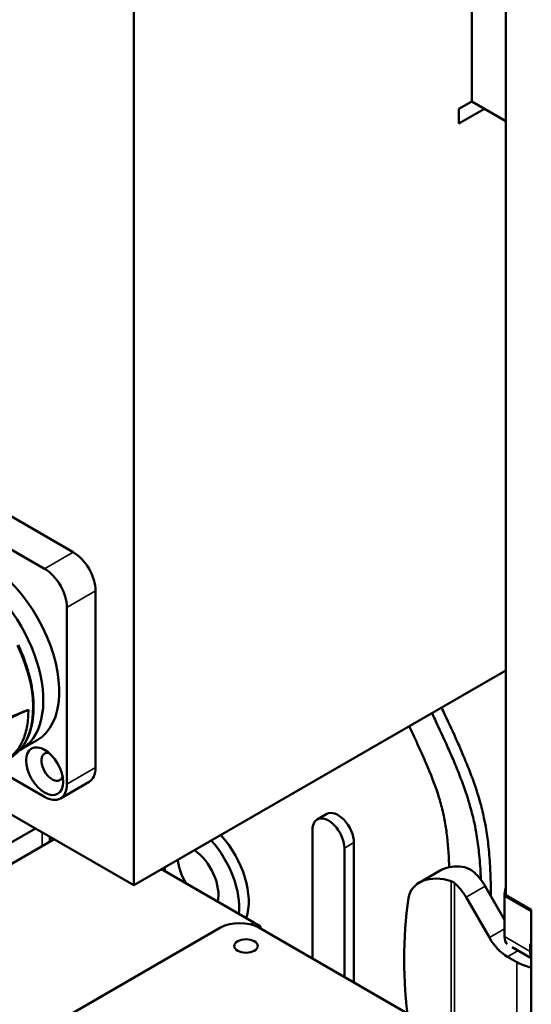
# Model space of a CAD drawing. Header units: millimetres. Extents: x 0 to 2239, y -60 to 841.
# Tile 107 of 151: x 1061 to 1090, y 176 to 231. Entities that reach past the tile are written whole.
import ezdxf

# ---------------------------------------------------------------- set-up
doc = ezdxf.new("R2010")
doc.units = ezdxf.units.MM
doc.layers.add('Sichtbar (ISO)', color=7, linetype='Continuous', lineweight=50)
doc.layers.add('Sichtbar schmal (ISO)', color=7, linetype='Continuous', lineweight=35)

msp = doc.modelspace()

# ---------------------------------------------------------------- linework, layer by layer
at = {"layer": 'Sichtbar (ISO)'}
for p, q in [((1088.3076, 182.4795), (1088.3076, 307.8117)), ((1067.6778, 183.0205), (1067.6778, 305.4949)), ((1086.4161, 283.6537), (1086.4161, 226.4989)), ((1086.4161, 226.4989), (1085.709, 226.0906)), ((1086.4161, 226.4989), (1088.3076, 225.4068)), ((1087.1232, 226.0906), (1085.709, 225.2742)), ((1085.709, 226.0906), (1085.709, 225.2742)), ((1064.319, 201.4937), (1057.6015, 205.372)), ((1062.728, 200.5751), (1056.0105, 204.4535)), ((1065.5564, 189.5524), (1065.5564, 199.3504)), ((1063.9654, 188.6339), (1063.9654, 198.4318)), ((1088.3076, 194.9311), (1067.6778, 183.0205)), ((1061.4354, 190.5666), (1062.3193, 191.0769)), ((1062.728, 187.9194), (1059.7989, 189.6106)), ((1067.6778, 183.0205), (1057.9576, 188.6324)), ((1065.194, 188.7513), (1063.603, 187.8328)), ((1078.3753, 186.9787), (1077.845, 186.6725)), ((1047.7373, 177.814), (1062.2164, 186.1735)), ((1063.0259, 185.4378), (1063.0259, 185.7062)), ((1077.5861, 178.952), (1077.5861, 186.1003)), ((1063.2583, 185.572), (1046.058, 175.6414)), ((1079.8842, 185.3858), (1079.8842, 177.6252)), ((1079.3539, 185.0797), (1079.3539, 177.9314)), ((1074.3422, 180.9486), (1069.2157, 183.9084)), ((1084.6729, 183.8391), (1083.5026, 183.1635)), ((1088.238, 181.1072), (1087.1638, 182.9678)), ((1088.3076, 182.4795), (1089.7218, 181.663)), ((1086.1031, 182.3554), (1087.396, 180.1161)), ((1088.238, 182.4177), (1088.238, 180.1723)), ((1089.7218, 181.663), (1089.7218, 168.1908)), ((1074.3422, 180.9486), (1074.1676, 180.8478)), ((1074.3422, 180.9486), (1074.6958, 180.7445)), ((1060.8588, 173.9588), (1072.4861, 180.6718)), ((1082.8466, 175.9149), (1074.6074, 180.6718)), ((1074.6958, 180.7445), (1074.6958, 180.6207)), ((1089.6522, 179.3558), (1089.6522, 179.764)), ((1089.7218, 179.7238), (1089.6522, 179.764)), ((1088.6653, 179.5874), (1089.7218, 178.9774)), ((1088.9263, 178.7543), (1088.396, 179.0604))]:
    msp.add_line(p, q, dxfattribs=at)
for centre, major_axis, ratio, start_param, end_param in [((1059.3693, 196.1865), (2.95, -5.1095), 0.5773503, 0, 2.9256571), ((1064.319, 200.0648), (-0.875, 1.5155), 0.5773503, 3.9269908, 5.4977871), ((1062.728, 199.1463), (0.875, -1.5155), 0.5773503, 0.7853982, 2.3561945), ((1058.4854, 195.6761), (2.95, -5.1095), 0.5773503, 6.2540811, 8.5823208), ((1063.1523, 189.5932), (-0.425, 0.7361), 0.5773503, 5.807959, 9.9000043), ((1064.319, 190.2669), (0.875, -1.5155), 0.5773503, 0, 0.7853982), ((1062.728, 189.3483), (0.875, -1.5155), 0.5773503, 5.4977871, 7.0685835), ((1079.0003, 185.8961), (-0.625, 1.0825), 0.5773503, 3.9269908, 6.2831853), ((1078.47, 185.59), (-0.625, 1.0825), 0.5773503, 3.9269908, 7.0685835), ((1071.3989, 183.6583), (-1.875, 3.2476), 0.5773503, 3.5906872, 5.0687213), ((1070.8686, 183.3522), (1.875, -3.2476), 0.5773503, 0.6550292, 1.9271287), ((1070.8686, 183.3522), (-1.0625, 1.8403), 0.5773503, 3.6955175, 5.3755346), ((1071.611, 183.7808), (-1.0625, 1.8403), 0.5773503, 0.9076507, 1.5942998), ((1086.1393, 182.3763), (-1.9609, 0.9433), 0.7151868, 5.2337934, 5.8291671), ((1070.8686, 183.3522), (1.0625, -1.8403), 0.5773503, 4.0492433, 4.1584641), ((1086.1638, 182.3905), (-1, 1.7321), 0.5773503, 4.712389, 5.2071501), ((1084.9689, 181.7006), (-1.9609, 0.9433), 0.7151868, 4.8899675, 6.5070393), ((1085.1031, 181.7781), (1, -1.7321), 0.5773503, 1.5707963, 2.0943622), ((1089.2986, 183.03), (-0.75, -1.299), 0.5773503, 5.1334284, 5.4977871), ((1123.3908, 170.3607), (-38.5034, 18.5235), 0.7151868, 0.223854, 0.4389059), ((1073.5467, 180.0594), (1.5, 0), 0.5773503, 0.7853982, 2.3561945), ((1088.396, 180.6934), (1, -1.7321), 0.5773503, 4.712389, 5.4977871), ((1088.9451, 180.5805), (-0.5, -0.866), 0.5773503, 5.4977871, 6.159617), ((1090.3593, 179.764), (-0.5, -0.866), 0.5773503, 5.4977871, 5.945294), ((1090.5173, 179.6728), (-2.25, 0), 0.5773503, 0.7853982, 1.2094292)]:
    msp.add_ellipse(centre, major_axis=major_axis, ratio=ratio, start_param=start_param, end_param=end_param, dxfattribs=at)
for centre, major_axis in [((1062.728, 189.3483), (0.725, -1.2557)), ((1073.9003, 179.6512), (-0.65, 0))]:
    msp.add_ellipse(centre, major_axis=major_axis, ratio=0.5773503, dxfattribs=at)
for points, knots in [([(1061.2592, 196.3607), (1061.503, 195.8506), (1061.7006, 195.3264), (1061.9877, 194.2905), (1062.077, 193.779), (1062.1391, 192.8087), (1062.1119, 192.3498), (1061.9398, 191.5202), (1061.7948, 191.1492), (1061.393, 190.528), (1061.1356, 190.2781), (1060.8339, 190.1039)], [2.5307274, 2.5307274, 2.5307274, 2.5307274, 2.8180573, 2.8180573, 3.1053873, 3.1053873, 3.3927172, 3.3927172, 3.6800471, 3.6800471, 3.967377, 3.967377, 3.967377, 3.967377]), ([(1087.4819, 182.4167), (1087.4802, 182.6019), (1087.4776, 182.7874), (1087.4739, 182.9737), (1087.4675, 183.2893), (1087.4577, 183.6068), (1087.4422, 183.9274), (1087.4225, 184.3326), (1087.3936, 184.7425), (1087.3493, 185.1593), (1087.3157, 185.4751), (1087.2732, 185.7948), (1087.2191, 186.1185), (1087.1834, 186.3319), (1087.1427, 186.5469), (1087.0963, 186.7635), (1087.0316, 187.0653), (1086.9558, 187.37), (1086.8694, 187.676), (1086.7491, 188.1025), (1086.6082, 188.5316), (1086.4518, 188.96), (1086.2971, 189.3837), (1086.1273, 189.8066), (1085.9486, 190.228), (1085.8457, 190.4705), (1085.7398, 190.7126), (1085.632, 190.9542), (1085.3983, 191.4778), (1085.1554, 191.9992), (1084.9119, 192.5204), (1084.8567, 192.6385), (1084.8014, 192.7567), (1084.7461, 192.8749)], [0.05057232, 0.05057232, 0.05057232, 0.05057232, 0.07209938, 0.07209938, 0.07209938, 0.10857894, 0.10857894, 0.10857894, 0.15469346, 0.15469346, 0.15469346, 0.18964252, 0.18964252, 0.18964252, 0.21268608, 0.21268608, 0.21268608, 0.24480587, 0.24480587, 0.24480587, 0.2895737, 0.2895737, 0.2895737, 0.3338527, 0.3338527, 0.3338527, 0.35934593, 0.35934593, 0.35934593, 0.41458752, 0.41458752, 0.41458752, 0.42711329, 0.42711329, 0.42711329, 0.42711329]), ([(1053.4827, 189.6753), (1054.9166, 190.1342), (1056.3419, 190.6276), (1059.1065, 191.6506), (1060.4675, 192.1888), (1061.8289, 192.7608)], [-2.3211104, -2.3211104, -2.3211104, -2.3211104, -1.1638737, -1.1638737, -0.000001, -0.000001, -0.000001, -0.000001]), ([(1059.2775, 191.6332), (1059.7091, 191.8137), (1060.1413, 191.9997), (1060.9926, 192.3764), (1061.4095, 192.5657), (1061.8289, 192.7608)], [-0.68842529, -0.68842529, -0.68842529, -0.68842529, -0.33665456, -0.33665456, -0.0000029, -0.0000029, -0.0000029, -0.0000029]), ([(1061.8289, 192.7608), (1061.8303, 192.6037), (1061.8254, 192.4504), (1061.8022, 192.1522), (1061.7841, 192.0074), (1061.7128, 191.5894), (1061.6411, 191.3319), (1061.4756, 190.9404), (1061.3986, 190.7956), (1061.198, 190.4868), (1061.0683, 190.3333), (1060.7547, 190.0548), (1060.5677, 189.9366), (1060.3656, 189.851)], [0.0000029, 0.0000029, 0.0000029, 0.0000029, 0.114827, 0.114827, 0.2295217, 0.2295217, 0.4583568, 0.4583568, 0.6092186, 0.6092186, 0.8105644, 0.8105644, 1.0361606, 1.0361606, 1.0361606, 1.0361606]), ([(1084.2158, 192.5687), (1084.2711, 192.4505), (1084.3263, 192.3324), (1084.3816, 192.2142), (1084.6251, 191.693), (1084.868, 191.1716), (1085.1017, 190.648), (1085.2095, 190.4064), (1085.3154, 190.1644), (1085.4183, 189.9218), (1085.597, 189.5004), (1085.7668, 189.0775), (1085.9214, 188.6538), (1086.0778, 188.2254), (1086.2188, 187.7963), (1086.3391, 187.3698), (1086.4255, 187.0638), (1086.5012, 186.7591), (1086.5659, 186.4573), (1086.6124, 186.2408), (1086.6531, 186.0257), (1086.6888, 185.8123), (1086.7429, 185.4886), (1086.7854, 185.1689), (1086.819, 184.8531), (1086.8633, 184.4363), (1086.8922, 184.0264), (1086.9118, 183.6212), (1086.9166, 183.5231), (1086.9208, 183.4253), (1086.9246, 183.3278)], [0.57288671, 0.57288671, 0.57288671, 0.57288671, 0.58541248, 0.58541248, 0.58541248, 0.64065407, 0.64065407, 0.64065407, 0.6661473, 0.6661473, 0.6661473, 0.7104263, 0.7104263, 0.7104263, 0.75519413, 0.75519413, 0.75519413, 0.78731392, 0.78731392, 0.78731392, 0.81035748, 0.81035748, 0.81035748, 0.84530654, 0.84530654, 0.84530654, 0.89142106, 0.89142106, 0.89142106, 0.90258291, 0.90258291, 0.90258291, 0.90258291]), ([(1085.1656, 184.0227), (1085.1639, 184.0782), (1085.1621, 184.1337), (1085.16, 184.1893), (1085.1394, 184.7598), (1085.1033, 185.3388), (1085.0259, 185.9355), (1084.9907, 186.2065), (1084.947, 186.4811), (1084.8912, 186.7589), (1084.8586, 186.9216), (1084.8218, 187.0854), (1084.7807, 187.2501), (1084.7141, 187.5171), (1084.6362, 187.7867), (1084.5489, 188.0563), (1084.3641, 188.6274), (1084.1376, 189.199), (1083.8944, 189.7668), (1083.7575, 190.0863), (1083.6154, 190.4045), (1083.4707, 190.7223), (1083.3769, 190.9285), (1083.282, 191.1345), (1083.1865, 191.3404), (1083.1092, 191.507), (1083.0316, 191.6736), (1082.9538, 191.8401)], [0.08491889, 0.08491889, 0.08491889, 0.08491889, 0.09128719, 0.09128719, 0.09128719, 0.15663563, 0.15663563, 0.15663563, 0.18631718, 0.18631718, 0.18631718, 0.20370177, 0.20370177, 0.20370177, 0.23189281, 0.23189281, 0.23189281, 0.29159265, 0.29159265, 0.29159265, 0.325185, 0.325185, 0.325185, 0.34698538, 0.34698538, 0.34698538, 0.36463262, 0.36463262, 0.36463262, 0.36463262]), ([(1085.7476, 184.0622), (1085.931, 184.0514), (1086.1214, 184.0049), (1086.3917, 183.8646), (1086.4852, 183.7973), (1086.569, 183.721)], [1.729286, 1.729286, 1.729286, 1.729286, 1.84779995, 1.84779995, 1.91863031, 1.91863031, 1.91863031, 1.91863031]), ([(1085.2866, 183.2476), (1085.3093, 183.2401), (1085.3315, 183.2311), (1085.3528, 183.2209), (1085.3741, 183.2107), (1085.3946, 183.1991), (1085.4141, 183.1862), (1085.4336, 183.1734), (1085.452, 183.1593), (1085.4692, 183.1441)], [0.00000048, 0.00000048, 0.00000048, 0.00000048, 0.33333333, 0.33333333, 0.33333333, 0.66666667, 0.66666667, 0.66666667, 1, 1, 1, 1])]:
    msp.add_open_spline(points, degree=3, knots=knots, dxfattribs=at)
at = {"layer": 'Sichtbar schmal (ISO)'}
for p, q in [((1064.319, 201.4937), (1062.728, 200.5751)), ((1063.9654, 198.4318), (1065.5564, 199.3504)), ((1065.5564, 189.5524), (1063.9654, 188.6339)), ((1062.5866, 185.1842), (1062.5866, 185.9598)), ((1079.8842, 185.3858), (1079.3539, 185.0797)), ((1085.2866, 173.4882), (1085.2866, 183.2476)), ((1085.4692, 183.1441), (1085.4692, 173.4574)), ((1087.1638, 182.9678), (1086.1031, 182.3554)), ((1089.7218, 181.561), (1088.238, 182.4177)), ((1087.396, 180.1161), (1088.238, 180.6022)), ((1088.238, 180.1723), (1089.6522, 179.3558)), ((1088.987, 179.4017), (1088.396, 179.0604)), ((1088.9263, 173.8553), (1088.9263, 178.7543))]:
    msp.add_line(p, q, dxfattribs=at)
msp.add_ellipse((1057.8339, 195.3), major_axis=(3, -5.1962), ratio=0.5773503, start_param=0, end_param=1.4366496, dxfattribs=at)

doc.saveas('drawing.dxf')
